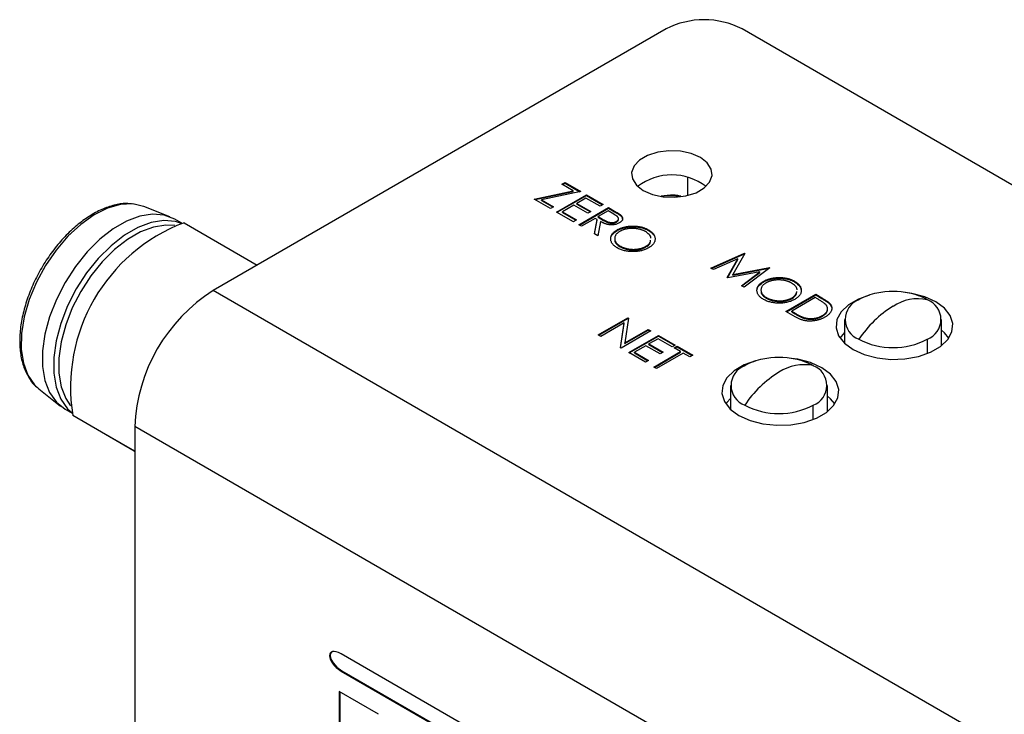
# Model space of a CAD drawing. Header units: millimetres. Extents: x 72 to 413, y 44 to 265.
# Tile 35 of 43: x 326 to 356, y 243 to 265. Entities that reach past the tile are written whole.
import ezdxf

# ---------------------------------------------------------------- set-up
doc = ezdxf.new("R2010")
doc.units = ezdxf.units.MM

msp = doc.modelspace()

# ---------------------------------------------------------------- linework, layer by layer
at = {"color": 7, "linetype": 'Continuous', "lineweight": 25}
for p, q in [((345.85, 264.443), (331.599, 256.216)), ((399.732, 234.717), (348.239, 264.443)), ((346.524, 259.779), (346.524, 259.206)), ((341.698, 259.095), (342.93, 259.353)), ((341.725, 259.08), (342.93, 259.332)), ((343.162, 259.33), (341.93, 259.072)), ((342.574, 259.559), (342.67, 259.614)), ((342.93, 259.353), (342.574, 259.559)), ((342.592, 259.548), (342.67, 259.593)), ((342.67, 259.614), (343.162, 259.33)), ((342.67, 259.593), (342.67, 259.614)), ((342.67, 259.593), (343.135, 259.325)), ((342.93, 259.332), (342.93, 259.353)), ((342.214, 258.797), (341.698, 259.095)), ((341.93, 259.072), (342.31, 258.853)), ((341.93, 259.051), (341.93, 259.072)), ((341.93, 259.051), (342.292, 258.842)), ((342.406, 258.686), (343.341, 259.226)), ((342.424, 258.676), (343.341, 259.206)), ((343.329, 259.123), (343.042, 258.956)), ((343.773, 258.866), (343.329, 259.123)), ((343.341, 259.226), (343.869, 258.922)), ((343.341, 259.206), (343.341, 259.226)), ((343.341, 259.206), (343.851, 258.911)), ((345.884, 259.205), (345.697, 259.186)), ((330.234, 258.535), (329.416, 258.859)), ((342.31, 258.853), (342.214, 258.797)), ((342.946, 258.901), (342.586, 258.693)), ((343.389, 258.645), (342.946, 258.901)), ((343.042, 258.956), (343.485, 258.7)), ((343.042, 258.936), (343.042, 258.956)), ((343.042, 258.936), (343.467, 258.69)), ((343.102, 258.285), (344.037, 258.825)), ((343.12, 258.274), (344.037, 258.804)), ((344.025, 258.721), (343.713, 258.541)), ((343.869, 258.922), (343.773, 258.866)), ((344.2, 258.62), (344.025, 258.721)), ((344.037, 258.825), (344.224, 258.717)), ((344.037, 258.804), (344.037, 258.825)), ((344.037, 258.804), (344.224, 258.696)), ((344.224, 258.696), (344.224, 258.717)), ((330.612, 258.331), (330.387, 258.461)), ((342.934, 258.382), (342.406, 258.686)), ((342.586, 258.693), (343.03, 258.437)), ((342.586, 258.673), (342.586, 258.693)), ((342.586, 258.673), (343.012, 258.427)), ((343.03, 258.437), (342.934, 258.382)), ((343.617, 258.486), (343.185, 258.236)), ((343.485, 258.7), (343.389, 258.645)), ((343.597, 257.999), (343.685, 258.446)), ((343.601, 257.996), (343.685, 258.426)), ((343.685, 258.446), (343.617, 258.486)), ((343.685, 258.426), (343.685, 258.446)), ((343.713, 258.541), (343.883, 258.441)), ((343.713, 258.52), (343.713, 258.541)), ((343.713, 258.52), (343.883, 258.421)), ((343.883, 258.421), (343.883, 258.441)), ((344.423, 258.566), (344.423, 258.587)), ((330.681, 258.349), (332.987, 257.018)), ((343.185, 258.236), (343.102, 258.285)), ((343.789, 258.386), (343.701, 257.939)), ((344.291, 258.369), (344.291, 258.39)), ((344.309, 258.102), (344.309, 258.123)), ((345.29, 258.108), (345.29, 258.129)), ((343.701, 257.939), (343.597, 257.999)), ((344.407, 257.594), (344.407, 257.614)), ((345.213, 257.586), (345.213, 257.607)), ((347.259, 256.922), (348.318, 257.39)), ((347.28, 256.91), (348.318, 257.37)), ((348.108, 257.211), (347.344, 256.873)), ((347.772, 256.625), (348.108, 257.211)), ((347.781, 256.62), (348.108, 257.19)), ((348.33, 257.383), (347.949, 256.717)), ((348.108, 257.19), (348.108, 257.211)), ((348.318, 257.39), (348.33, 257.383)), ((348.318, 257.37), (348.318, 257.39)), ((348.318, 257.37), (348.321, 257.368)), ((347.344, 256.873), (347.259, 256.922)), ((347.949, 256.717), (349.101, 256.938)), ((347.949, 256.697), (349.093, 256.916)), ((349.113, 256.931), (348.303, 256.319)), ((349.101, 256.938), (349.113, 256.931)), ((349.101, 256.922), (349.101, 256.938)), ((347.791, 256.614), (347.772, 256.625)), ((348.801, 256.808), (347.791, 256.614)), ((347.949, 256.697), (347.949, 256.717)), ((348.219, 256.368), (348.801, 256.808)), ((348.234, 256.359), (348.801, 256.787)), ((348.801, 256.787), (348.801, 256.808)), ((348.303, 256.319), (348.219, 256.368)), ((348.91, 256.483), (348.91, 256.504)), ((349.892, 256.489), (349.892, 256.51)), ((385.48, 225.111), (331.599, 256.216)), ((349.008, 255.974), (349.008, 255.995)), ((349.622, 255.558), (350.557, 256.098)), ((349.64, 255.547), (350.557, 256.077)), ((350.545, 255.994), (349.802, 255.565)), ((349.814, 255.966), (349.814, 255.987)), ((350.611, 255.956), (350.545, 255.994)), ((350.557, 256.098), (350.746, 255.989)), ((350.557, 256.077), (350.557, 256.098)), ((350.557, 256.077), (350.746, 255.968)), ((350.746, 255.968), (350.746, 255.989)), ((351.009, 255.777), (351.009, 255.798)), ((343.715, 254.82), (344.65, 255.36)), ((343.733, 254.81), (344.65, 255.339)), ((344.668, 255.35), (344.55, 254.568)), ((344.65, 255.36), (344.668, 255.35)), ((344.65, 255.339), (344.65, 255.36)), ((344.65, 255.339), (344.665, 255.331)), ((349.912, 255.39), (349.622, 255.558)), ((349.802, 255.565), (349.909, 255.503)), ((349.802, 255.544), (349.802, 255.565)), ((349.802, 255.544), (349.909, 255.482)), ((349.909, 255.482), (349.909, 255.503)), ((350.2, 255.341), (350.2, 255.362)), ((350.761, 255.406), (350.761, 255.426)), ((351.468, 255.305), (351.468, 254.552)), ((354.516, 254.481), (354.516, 255.305)), ((344.534, 255.196), (343.799, 254.772)), ((344.416, 254.416), (344.534, 255.196)), ((344.418, 254.414), (344.534, 255.175)), ((344.534, 255.175), (344.534, 255.196)), ((344.55, 254.568), (345.286, 254.993)), ((345.286, 254.993), (345.37, 254.945)), ((345.286, 254.973), (345.286, 254.993)), ((343.799, 254.772), (343.715, 254.82)), ((345.37, 254.945), (344.435, 254.405)), ((344.55, 254.547), (345.286, 254.973)), ((344.674, 254.266), (345.61, 254.806)), ((344.692, 254.256), (345.61, 254.786)), ((345.286, 254.973), (345.352, 254.934)), ((345.598, 254.702), (345.31, 254.536)), ((346.042, 254.446), (345.598, 254.702)), ((345.61, 254.806), (346.138, 254.502)), ((345.61, 254.786), (345.61, 254.806)), ((345.61, 254.786), (346.12, 254.491)), ((354.07, 254.233), (354.07, 254.683)), ((344.435, 254.405), (344.416, 254.416)), ((344.55, 254.547), (344.55, 254.568)), ((345.214, 254.481), (344.854, 254.273)), ((345.658, 254.225), (345.214, 254.481)), ((345.31, 254.536), (345.754, 254.28)), ((345.31, 254.516), (345.31, 254.536)), ((345.31, 254.516), (345.736, 254.27)), ((346.138, 254.502), (346.042, 254.446)), ((346.102, 254.412), (346.198, 254.467)), ((346.306, 254.294), (346.102, 254.412)), ((346.12, 254.401), (346.198, 254.446)), ((346.198, 254.467), (346.689, 254.183)), ((346.198, 254.446), (346.198, 254.467)), ((346.198, 254.446), (346.671, 254.173)), ((345.202, 253.962), (344.674, 254.266)), ((344.854, 254.273), (345.298, 254.017)), ((344.854, 254.252), (344.854, 254.273)), ((344.854, 254.252), (345.28, 254.007)), ((345.466, 253.809), (346.306, 254.294)), ((345.484, 253.799), (346.306, 254.273)), ((346.389, 254.246), (345.55, 253.761)), ((345.754, 254.28), (345.658, 254.225)), ((346.306, 254.273), (346.306, 254.294)), ((346.593, 254.128), (346.389, 254.246)), ((346.689, 254.183), (346.593, 254.128)), ((345.298, 254.017), (345.202, 253.962)), ((345.55, 253.761), (345.466, 253.809)), ((326.107, 253.127), (326.797, 252.581)), ((347.876, 253.231), (347.876, 252.479)), ((350.924, 252.407), (350.924, 253.231)), ((350.478, 252.159), (350.478, 252.609)), ((326.937, 252.485), (327.162, 252.355)), ((329.129, 251.162), (327.181, 252.287)), ((329.117, 251.169), (327.181, 252.287)), ((383.011, 220.833), (329.129, 251.938)), ((329.129, 251.938), (329.129, 209.266)), ((329.117, 251.169), (329.129, 251.162)), ((375.746, 221.626), (335.63, 244.785)), ((335.648, 244.259), (335.63, 244.248)), ((335.63, 244.248), (375.746, 221.09)), ((335.648, 244.259), (375.764, 221.1)), ((335.565, 243.601), (335.566, 240.523)), ((336.8, 242.888), (335.565, 243.601)), ((335.583, 243.59), (335.584, 240.534))]:
    msp.add_line(p, q, dxfattribs=at)
at = {"color": 7, "linetype": 'Continuous', "lineweight": 25, "flags": 128}
for points in [[(345.132, 259.363), (345.421, 259.238), (345.76, 259.165), (346.121, 259.15), (346.474, 259.194), (346.791, 259.294), (347.047, 259.442), (347.22, 259.625), (347.297, 259.829), (347.271, 260.037), (347.145, 260.232), (346.928, 260.4), (346.639, 260.525), (346.3, 260.598), (345.939, 260.612), (345.586, 260.568), (345.269, 260.468), (345.013, 260.32), (344.84, 260.137), (344.763, 259.933), (344.789, 259.725), (344.915, 259.53), (345.132, 259.363)], [(329.114, 258.934), (329.061, 258.939), (328.678, 258.919), (328.27, 258.802), (327.85, 258.592), (327.431, 258.296), (327.028, 257.924), (326.653, 257.486), (326.318, 256.999), (326.034, 256.476), (325.81, 255.935), (325.653, 255.393), (325.569, 254.868), (325.559, 254.376), (325.625, 253.934), (325.764, 253.556), (325.972, 253.253), (326.107, 253.127)], [(329.416, 258.859), (329.407, 258.862), (329.114, 258.934)], [(330.387, 258.461), (330.061, 258.589), (329.693, 258.621), (329.293, 258.559), (328.874, 258.402), (328.449, 258.157), (328.03, 257.83), (327.631, 257.431), (327.262, 256.973), (326.937, 256.469), (326.663, 255.935), (326.451, 255.387), (326.305, 254.842), (326.231, 254.316), (326.231, 253.825), (326.305, 253.384), (326.451, 253.006), (326.663, 252.704), (326.937, 252.485)], [(330.597, 258.327), (330.414, 258.384), (330.046, 258.417), (329.647, 258.355), (329.228, 258.198), (328.803, 257.953), (328.384, 257.626), (327.984, 257.227), (327.616, 256.769), (327.29, 256.265), (327.017, 255.731), (326.804, 255.183), (326.659, 254.638), (326.585, 254.112), (326.585, 253.621), (326.659, 253.18), (326.804, 252.802), (327.017, 252.5), (327.158, 252.37)], [(330.388, 258.258), (330.105, 258.275), (329.717, 258.214), (329.31, 258.062), (328.897, 257.824), (328.491, 257.506), (328.103, 257.119), (327.745, 256.674), (327.429, 256.185), (327.163, 255.667), (326.957, 255.135), (326.816, 254.605), (326.744, 254.094), (326.744, 253.617), (326.816, 253.189), (326.957, 252.823), (327.113, 252.586)], [(352.25, 256.073), (351.899, 255.948), (351.585, 255.767), (351.355, 255.548), (351.223, 255.303), (351.196, 255.047), (351.276, 254.795), (351.459, 254.562), (351.732, 254.36)], [(351.732, 254.36), (352.082, 254.202), (352.487, 254.097), (352.923, 254.051), (353.366, 254.066), (353.79, 254.142), (354.17, 254.275), (354.484, 254.456), (354.714, 254.675), (354.846, 254.92), (354.873, 255.176), (354.793, 255.428), (354.61, 255.662), (354.337, 255.863), (353.987, 256.021), (353.582, 256.127), (353.386, 256.155)], [(351.468, 254.893), (351.355, 254.77), (351.321, 254.723)], [(354.748, 254.723), (354.61, 254.884), (354.516, 254.965)], [(348.14, 252.286), (348.49, 252.128), (348.895, 252.023), (349.331, 251.977), (349.774, 251.992), (350.198, 252.069), (350.578, 252.201), (350.892, 252.382), (351.122, 252.602), (351.254, 252.846), (351.281, 253.102), (351.201, 253.354), (351.018, 253.588), (350.745, 253.79), (350.395, 253.948), (349.99, 254.053), (349.794, 254.081)], [(348.658, 254), (348.307, 253.875), (347.993, 253.694), (347.763, 253.474), (347.631, 253.23), (347.604, 252.974), (347.684, 252.722), (347.866, 252.488), (348.14, 252.286)], [(347.876, 252.819), (347.763, 252.697), (347.729, 252.649)], [(351.156, 252.649), (351.018, 252.81), (350.924, 252.891)], [(335.365, 244.868), (335.32, 244.846), (335.289, 244.801), (335.279, 244.74), (335.289, 244.668), (335.32, 244.587), (335.371, 244.503), (335.486, 244.375), (335.648, 244.259), (335.648, 244.259)]]:
    msp.add_lwpolyline(points, dxfattribs=at)
at = {"color": 7, "linetype": 'Continuous', "lineweight": 25}
for centre, radius, start, end in [((347.045, 262.138), 2.596, 62.6097, 117.3903), ((346.03, 258.06), 1.792, 53.0627, 126.9373), ((345.996, 257.676), 1.52, 78.3485, 100.5971), ((332.651, 253.17), 5.541, 110.8306, 189.1694), ((334.468, 251.708), 5.344, 122.4763, 177.5237), ((352.151, 255.305), 0.665, 110.7834, 249.2166), ((352.861, 254.213), 1.958, 101.1184, 118.9073), ((352.992, 253.646), 2.54, 78.4478, 101.5522), ((353.778, 254.542), 1.415, 78.0799, 123.6977), ((353.123, 254.213), 1.958, 61.0927, 78.8816), ((353.834, 255.305), 0.665, 290.7834, 69.2166), ((354.812, 252.75), 3.483, 121.5004, 146.2929), ((352.992, 256.763), 2.342, 242.6097, 297.3903), ((349.269, 252.139), 1.958, 101.1184, 118.9073), ((349.4, 251.572), 2.54, 78.4478, 101.5522), ((349.531, 252.139), 1.958, 61.0927, 78.8816), ((348.559, 253.231), 0.665, 110.7834, 249.2166), ((350.186, 252.469), 1.415, 78.0799, 123.6977), ((350.242, 253.231), 0.665, 290.7834, 69.2166), ((351.22, 250.676), 3.483, 121.5004, 146.2929), ((349.4, 254.689), 2.342, 242.6097, 297.3903)]:
    msp.add_arc(centre, radius, start, end, dxfattribs=at)
for points, knots in [([(346.312, 259.181), (346.303, 259.184), (346.204, 259.213), (346.051, 259.224), (345.918, 259.208), (345.884, 259.205)], [0, 0, 0, 0, 0.068319, 0.762247, 1, 1, 1, 1]), ([(329.079, 258.933), (329.006, 258.942), (328.815, 258.966), (328.482, 258.91), (328.092, 258.777), (327.694, 258.561), (327.301, 258.272), (326.926, 257.918), (326.577, 257.508), (326.266, 257.056), (325.998, 256.573), (325.783, 256.071), (325.625, 255.565), (325.529, 255.067), (325.5, 254.589), (325.54, 254.146), (325.641, 253.756), (325.763, 253.547), (325.821, 253.448)], [0, 0, 0, 0, 0.038918, 0.101089, 0.164594, 0.228988, 0.293704, 0.358367, 0.422923, 0.487399, 0.551847, 0.616329, 0.680893, 0.745608, 0.810534, 0.875691, 0.94093, 1, 1, 1, 1]), ([(344.224, 258.717), (344.237, 258.71), (344.261, 258.696), (344.294, 258.676), (344.324, 258.657), (344.351, 258.64), (344.374, 258.624), (344.394, 258.611), (344.41, 258.599), (344.419, 258.591), (344.423, 258.587)], [0, 0, 0, 0, 0.176258, 0.338434, 0.484822, 0.617158, 0.734698, 0.837385, 0.926372, 1, 1, 1, 1]), ([(343.883, 258.441), (343.891, 258.437), (343.907, 258.428), (343.93, 258.415), (343.952, 258.404), (343.973, 258.394), (343.993, 258.385), (344.012, 258.378), (344.03, 258.371), (344.052, 258.365), (344.08, 258.359), (344.113, 258.354), (344.146, 258.353), (344.178, 258.355), (344.21, 258.36), (344.239, 258.367), (344.267, 258.377), (344.283, 258.386), (344.291, 258.39)], [0, 0, 0, 0, 0.071668, 0.138913, 0.201185, 0.259124, 0.312255, 0.360682, 0.405086, 0.445102, 0.518778, 0.589462, 0.658462, 0.727283, 0.796322, 0.863175, 0.930949, 1, 1, 1, 1]), ([(343.883, 258.421), (343.891, 258.416), (343.907, 258.407), (343.93, 258.395), (343.952, 258.383), (343.973, 258.373), (343.993, 258.365), (344.012, 258.357), (344.03, 258.351), (344.052, 258.344), (344.08, 258.338), (344.113, 258.334), (344.146, 258.333), (344.178, 258.335), (344.21, 258.339), (344.239, 258.347), (344.267, 258.356), (344.283, 258.365), (344.291, 258.369)], [0, 0, 0, 0, 0.071668, 0.138913, 0.201185, 0.259124, 0.312255, 0.360682, 0.405086, 0.445102, 0.518778, 0.589462, 0.658462, 0.727283, 0.796322, 0.863175, 0.930949, 1, 1, 1, 1]), ([(344.291, 258.39), (344.298, 258.394), (344.312, 258.403), (344.329, 258.419), (344.341, 258.436), (344.348, 258.454), (344.351, 258.472), (344.349, 258.491), (344.343, 258.509), (344.333, 258.524), (344.322, 258.535), (344.311, 258.545), (344.299, 258.556), (344.283, 258.567), (344.266, 258.579), (344.246, 258.592), (344.224, 258.606), (344.209, 258.615), (344.2, 258.62)], [0, 0, 0, 0, 0.068814, 0.136365, 0.204019, 0.273064, 0.342913, 0.410965, 0.479169, 0.549308, 0.587652, 0.630647, 0.678879, 0.731934, 0.791111, 0.855283, 0.925086, 1, 1, 1, 1]), ([(344.224, 258.696), (344.237, 258.689), (344.261, 258.675), (344.294, 258.655), (344.324, 258.636), (344.351, 258.619), (344.374, 258.604), (344.394, 258.59), (344.41, 258.578), (344.419, 258.57), (344.423, 258.566)], [0, 0, 0, 0, 0.176258, 0.338434, 0.484822, 0.617158, 0.734698, 0.837385, 0.926372, 1, 1, 1, 1]), ([(344.291, 258.369), (344.303, 258.378), (344.329, 258.395), (344.347, 258.427), (344.353, 258.457), (344.346, 258.475), (344.342, 258.482)], [0, 0, 0, 0, 0.2719006, 0.543806, 0.8157715, 1, 1, 1, 1]), ([(344.423, 258.587), (344.429, 258.582), (344.439, 258.572), (344.451, 258.557), (344.462, 258.542), (344.47, 258.526), (344.475, 258.51), (344.478, 258.494), (344.479, 258.477), (344.477, 258.461), (344.474, 258.444), (344.467, 258.428), (344.458, 258.413), (344.446, 258.397), (344.432, 258.383), (344.416, 258.368), (344.396, 258.354), (344.382, 258.346), (344.374, 258.341)], [0, 0, 0, 0, 0.064217, 0.127064, 0.188745, 0.249132, 0.309453, 0.369827, 0.43065, 0.492352, 0.554072, 0.61569, 0.676798, 0.738439, 0.801317, 0.865185, 0.931641, 1, 1, 1, 1]), ([(344.423, 258.566), (344.444, 258.544), (344.483, 258.501), (344.476, 258.453), (344.473, 258.43)], [0, 0, 0, 0, 0.527116, 1, 1, 1, 1]), ([(344.374, 258.341), (344.362, 258.334), (344.337, 258.321), (344.294, 258.304), (344.249, 258.292), (344.203, 258.284), (344.155, 258.28), (344.106, 258.28), (344.057, 258.285), (344.016, 258.292), (343.983, 258.301), (343.958, 258.309), (343.931, 258.318), (343.904, 258.329), (343.876, 258.341), (343.848, 258.355), (343.818, 258.37), (343.799, 258.381), (343.789, 258.386)], [0, 0, 0, 0, 0.0787802, 0.1537206, 0.2267135, 0.2991912, 0.37119, 0.4430064, 0.5166892, 0.5932172, 0.6338729, 0.6769891, 0.7228995, 0.7719586, 0.8242113, 0.8793787, 0.9379481, 1, 1, 1, 1]), ([(344.11, 257.852), (344.109, 257.854), (344.098, 257.901), (344.16, 257.996), (344.259, 258.067), (344.309, 258.102)], [0, 0, 0, 0, 0.016393, 0.508106, 1, 1, 1, 1]), ([(344.314, 257.557), (344.298, 257.567), (344.265, 257.587), (344.223, 257.619), (344.187, 257.653), (344.158, 257.688), (344.135, 257.724), (344.118, 257.762), (344.109, 257.801), (344.105, 257.842), (344.108, 257.882), (344.118, 257.921), (344.134, 257.958), (344.156, 257.995), (344.184, 258.029), (344.22, 258.062), (344.261, 258.094), (344.293, 258.113), (344.309, 258.123)], [0, 0, 0, 0, 0.065819, 0.129747, 0.192072, 0.253459, 0.31457, 0.37628, 0.439026, 0.503267, 0.567493, 0.629705, 0.691, 0.751452, 0.812004, 0.87315, 0.935635, 1, 1, 1, 1]), ([(344.309, 258.123), (344.32, 258.13), (344.342, 258.142), (344.379, 258.159), (344.416, 258.175), (344.455, 258.189), (344.495, 258.202), (344.536, 258.213), (344.58, 258.222), (344.624, 258.23), (344.669, 258.237), (344.714, 258.241), (344.759, 258.244), (344.804, 258.245), (344.848, 258.245), (344.893, 258.242), (344.938, 258.238), (344.982, 258.232), (345.026, 258.225), (345.068, 258.215), (345.109, 258.205), (345.148, 258.193), (345.186, 258.179), (345.222, 258.164), (345.258, 258.147), (345.279, 258.135), (345.29, 258.129)], [0, 0, 0, 0, 0.043209, 0.085873, 0.12812, 0.170152, 0.211918, 0.253753, 0.296006, 0.338443, 0.381015, 0.42282, 0.464089, 0.505126, 0.545975, 0.586985, 0.628339, 0.670084, 0.711992, 0.753039, 0.794049, 0.834886, 0.875498, 0.916547, 0.958004, 1, 1, 1, 1]), ([(344.309, 258.102), (344.32, 258.109), (344.342, 258.121), (344.379, 258.138), (344.416, 258.154), (344.455, 258.168), (344.495, 258.181), (344.536, 258.192), (344.58, 258.202), (344.624, 258.21), (344.669, 258.216), (344.714, 258.22), (344.759, 258.224), (344.804, 258.224), (344.848, 258.224), (344.893, 258.221), (344.938, 258.217), (344.982, 258.211), (345.026, 258.204), (345.068, 258.195), (345.109, 258.184), (345.148, 258.172), (345.186, 258.158), (345.222, 258.143), (345.258, 258.127), (345.279, 258.114), (345.29, 258.108)], [0, 0, 0, 0, 0.043209, 0.085873, 0.12812, 0.170152, 0.211918, 0.253753, 0.296006, 0.338443, 0.381015, 0.42282, 0.464089, 0.505126, 0.545975, 0.586985, 0.628339, 0.670084, 0.711992, 0.753039, 0.794049, 0.834886, 0.875498, 0.916547, 0.958004, 1, 1, 1, 1]), ([(345.198, 258.071), (345.189, 258.076), (345.172, 258.086), (345.142, 258.1), (345.112, 258.113), (345.081, 258.124), (345.048, 258.134), (345.014, 258.143), (344.979, 258.151), (344.942, 258.158), (344.905, 258.163), (344.868, 258.167), (344.831, 258.169), (344.794, 258.171), (344.758, 258.17), (344.721, 258.169), (344.685, 258.165), (344.649, 258.161), (344.613, 258.155), (344.578, 258.148), (344.545, 258.139), (344.512, 258.129), (344.481, 258.117), (344.45, 258.104), (344.421, 258.091), (344.402, 258.08), (344.393, 258.075)], [0, 0, 0, 0, 0.0420233, 0.0836449, 0.1249838, 0.1662475, 0.2077016, 0.2496311, 0.2917418, 0.3347429, 0.3774602, 0.4195563, 0.4610442, 0.5020963, 0.5428907, 0.5838008, 0.6248636, 0.6662247, 0.7073992, 0.7485567, 0.7896546, 0.8307397, 0.8720701, 0.9139934, 0.9564981, 1, 1, 1, 1]), ([(345.29, 258.129), (345.307, 258.119), (345.34, 258.099), (345.384, 258.066), (345.42, 258.032), (345.451, 257.997), (345.474, 257.96), (345.491, 257.922), (345.501, 257.883), (345.504, 257.842), (345.501, 257.802), (345.492, 257.763), (345.476, 257.725), (345.453, 257.689), (345.424, 257.654), (345.388, 257.62), (345.346, 257.588), (345.313, 257.568), (345.297, 257.558)], [0, 0, 0, 0, 0.06657, 0.130749, 0.193413, 0.254989, 0.316114, 0.377262, 0.439401, 0.502971, 0.566525, 0.628231, 0.689091, 0.749345, 0.81017, 0.87161, 0.934869, 1, 1, 1, 1]), ([(345.29, 258.108), (345.307, 258.098), (345.34, 258.078), (345.384, 258.045), (345.42, 258.011), (345.445, 257.983), (345.457, 257.966), (345.46, 257.961)], [0, 0, 0, 0, 0.06657, 0.130749, 0.1934128, 0.2549894, 0.28, 0.28, 0.28, 0.28]), ([(344.393, 258.075), (344.38, 258.067), (344.354, 258.051), (344.321, 258.025), (344.292, 257.999), (344.27, 257.97), (344.252, 257.941), (344.24, 257.91), (344.234, 257.878), (344.233, 257.846), (344.237, 257.813), (344.246, 257.781), (344.26, 257.75), (344.279, 257.72), (344.303, 257.692), (344.333, 257.665), (344.367, 257.638), (344.393, 257.622), (344.407, 257.614)], [0, 0, 0, 0, 0.064504, 0.126899, 0.187747, 0.24815, 0.308586, 0.369583, 0.431827, 0.49618, 0.560668, 0.623504, 0.68526, 0.746537, 0.808327, 0.870486, 0.934317, 1, 1, 1, 1]), ([(344.239, 257.804), (344.239, 257.8), (344.231, 257.759), (344.285, 257.68), (344.366, 257.622), (344.407, 257.594)], [0, 0, 0, 0, 0.04865, 0.524195, 1, 1, 1, 1]), ([(345.368, 257.859), (345.368, 257.863), (345.376, 257.904), (345.319, 257.983), (345.239, 258.042), (345.198, 258.071)], [0, 0, 0, 0, 0.0508535, 0.5256003, 1, 1, 1, 1]), ([(345.213, 257.607), (345.269, 257.645), (345.355, 257.702), (345.357, 257.776), (345.358, 257.801)], [0, 0, 0, 0, 0.662725, 1, 1, 1, 1]), ([(345.213, 257.586), (345.269, 257.624), (345.355, 257.681), (345.357, 257.755), (345.358, 257.78)], [0, 0, 0, 0, 0.662725, 1, 1, 1, 1]), ([(345.297, 257.558), (345.279, 257.549), (345.245, 257.53), (345.19, 257.506), (345.132, 257.485), (345.071, 257.468), (345.008, 257.455), (344.943, 257.446), (344.875, 257.44), (344.805, 257.438), (344.736, 257.44), (344.668, 257.446), (344.602, 257.455), (344.539, 257.468), (344.479, 257.484), (344.421, 257.505), (344.365, 257.529), (344.332, 257.548), (344.314, 257.557)], [0, 0, 0, 0, 0.065227, 0.128569, 0.19032, 0.251378, 0.312388, 0.373789, 0.436431, 0.500567, 0.564687, 0.627136, 0.688455, 0.749246, 0.810155, 0.871671, 0.934773, 1, 1, 1, 1]), ([(344.407, 257.614), (344.416, 257.609), (344.435, 257.599), (344.465, 257.584), (344.496, 257.571), (344.528, 257.559), (344.561, 257.549), (344.595, 257.539), (344.63, 257.531), (344.666, 257.524), (344.703, 257.519), (344.74, 257.515), (344.777, 257.512), (344.813, 257.511), (344.85, 257.511), (344.886, 257.513), (344.922, 257.516), (344.958, 257.521), (344.994, 257.527), (345.028, 257.534), (345.062, 257.543), (345.094, 257.553), (345.125, 257.565), (345.156, 257.577), (345.185, 257.591), (345.204, 257.601), (345.213, 257.607)], [0, 0, 0, 0, 0.043633, 0.086538, 0.129177, 0.171436, 0.213416, 0.255266, 0.297369, 0.339941, 0.382347, 0.423953, 0.464871, 0.505572, 0.546003, 0.586568, 0.627065, 0.668271, 0.709549, 0.750428, 0.791096, 0.832027, 0.873136, 0.914611, 0.956956, 1, 1, 1, 1]), ([(344.407, 257.594), (344.416, 257.588), (344.435, 257.578), (344.465, 257.564), (344.496, 257.551), (344.528, 257.539), (344.561, 257.528), (344.595, 257.519), (344.63, 257.511), (344.666, 257.504), (344.703, 257.498), (344.74, 257.494), (344.777, 257.492), (344.813, 257.49), (344.85, 257.491), (344.886, 257.492), (344.922, 257.496), (344.958, 257.5), (344.994, 257.506), (345.028, 257.514), (345.062, 257.522), (345.094, 257.532), (345.125, 257.544), (345.156, 257.557), (345.185, 257.57), (345.204, 257.581), (345.213, 257.586)], [0, 0, 0, 0, 0.043633, 0.086538, 0.129177, 0.171436, 0.213416, 0.255266, 0.297369, 0.339941, 0.382347, 0.423953, 0.464871, 0.505572, 0.546003, 0.586568, 0.627065, 0.668271, 0.709549, 0.750428, 0.791096, 0.832027, 0.873136, 0.914611, 0.956956, 1, 1, 1, 1]), ([(348.91, 256.504), (348.921, 256.51), (348.944, 256.523), (348.98, 256.54), (349.017, 256.555), (349.056, 256.57), (349.096, 256.582), (349.138, 256.593), (349.181, 256.603), (349.225, 256.611), (349.27, 256.617), (349.315, 256.622), (349.36, 256.625), (349.405, 256.626), (349.45, 256.625), (349.494, 256.623), (349.539, 256.619), (349.583, 256.613), (349.627, 256.605), (349.669, 256.596), (349.71, 256.585), (349.749, 256.573), (349.787, 256.56), (349.824, 256.544), (349.859, 256.528), (349.881, 256.516), (349.892, 256.51)], [0, 0, 0, 0, 0.043209, 0.085873, 0.12812, 0.170152, 0.211918, 0.253753, 0.296006, 0.338443, 0.381015, 0.42282, 0.464089, 0.505126, 0.545975, 0.586985, 0.628339, 0.670084, 0.711992, 0.753039, 0.794049, 0.834886, 0.875498, 0.916547, 0.958004, 1, 1, 1, 1]), ([(348.91, 256.483), (348.921, 256.489), (348.944, 256.502), (348.98, 256.519), (349.017, 256.535), (349.056, 256.549), (349.096, 256.561), (349.138, 256.573), (349.181, 256.582), (349.225, 256.59), (349.27, 256.597), (349.315, 256.601), (349.36, 256.604), (349.405, 256.605), (349.45, 256.604), (349.494, 256.602), (349.539, 256.598), (349.583, 256.592), (349.627, 256.584), (349.669, 256.575), (349.71, 256.565), (349.749, 256.553), (349.787, 256.539), (349.824, 256.524), (349.859, 256.507), (349.881, 256.495), (349.892, 256.489)], [0, 0, 0, 0, 0.043209, 0.085873, 0.12812, 0.170152, 0.211918, 0.253753, 0.296006, 0.338443, 0.381015, 0.42282, 0.464089, 0.505126, 0.545975, 0.586985, 0.628339, 0.670084, 0.711992, 0.753039, 0.794049, 0.834886, 0.875498, 0.916547, 0.958004, 1, 1, 1, 1]), ([(349.8, 256.452), (349.791, 256.457), (349.773, 256.467), (349.744, 256.48), (349.714, 256.493), (349.682, 256.505), (349.65, 256.515), (349.616, 256.524), (349.58, 256.531), (349.544, 256.538), (349.507, 256.544), (349.469, 256.547), (349.432, 256.55), (349.396, 256.551), (349.359, 256.551), (349.322, 256.549), (349.286, 256.546), (349.25, 256.541), (349.214, 256.535), (349.18, 256.528), (349.146, 256.519), (349.114, 256.509), (349.082, 256.498), (349.052, 256.485), (349.022, 256.471), (349.004, 256.461), (348.994, 256.456)], [0, 0, 0, 0, 0.042023, 0.083645, 0.124984, 0.166247, 0.207702, 0.249631, 0.291742, 0.334743, 0.37746, 0.419556, 0.461044, 0.502096, 0.542891, 0.583801, 0.624864, 0.666225, 0.707399, 0.748557, 0.789655, 0.83074, 0.87207, 0.913993, 0.956498, 1, 1, 1, 1]), ([(348.711, 256.233), (348.711, 256.234), (348.7, 256.281), (348.761, 256.376), (348.861, 256.447), (348.91, 256.483)], [0, 0, 0, 0, 0.0163933, 0.5081061, 1, 1, 1, 1]), ([(348.916, 255.938), (348.899, 255.948), (348.867, 255.967), (348.824, 256), (348.788, 256.033), (348.759, 256.068), (348.736, 256.105), (348.72, 256.143), (348.71, 256.182), (348.707, 256.222), (348.71, 256.262), (348.719, 256.301), (348.735, 256.339), (348.757, 256.375), (348.786, 256.41), (348.821, 256.443), (348.862, 256.475), (348.894, 256.494), (348.91, 256.504)], [0, 0, 0, 0, 0.065819, 0.129747, 0.192072, 0.253459, 0.31457, 0.37628, 0.439026, 0.503267, 0.567493, 0.629705, 0.691, 0.751452, 0.812004, 0.87315, 0.935635, 1, 1, 1, 1]), ([(348.994, 256.456), (348.981, 256.448), (348.955, 256.432), (348.922, 256.406), (348.894, 256.379), (348.871, 256.351), (348.854, 256.321), (348.842, 256.291), (348.835, 256.259), (348.834, 256.226), (348.838, 256.193), (348.847, 256.161), (348.861, 256.131), (348.88, 256.101), (348.904, 256.072), (348.934, 256.045), (348.968, 256.019), (348.995, 256.003), (349.008, 255.995)], [0, 0, 0, 0, 0.064504, 0.1268993, 0.1877465, 0.2481497, 0.3085861, 0.369583, 0.431827, 0.4961797, 0.5606679, 0.6235045, 0.6852604, 0.7465368, 0.8083274, 0.8704862, 0.9343169, 1, 1, 1, 1]), ([(349.969, 256.239), (349.97, 256.243), (349.978, 256.285), (349.92, 256.364), (349.84, 256.422), (349.8, 256.452)], [0, 0, 0, 0, 0.0508535, 0.5256003, 1, 1, 1, 1]), ([(349.892, 256.51), (349.908, 256.499), (349.942, 256.479), (349.985, 256.447), (350.021, 256.412), (350.052, 256.377), (350.075, 256.34), (350.092, 256.302), (350.102, 256.263), (350.105, 256.223), (350.102, 256.183), (350.093, 256.143), (350.077, 256.106), (350.054, 256.069), (350.025, 256.034), (349.989, 256.001), (349.947, 255.968), (349.915, 255.949), (349.898, 255.939)], [0, 0, 0, 0, 0.06657, 0.130749, 0.193413, 0.254989, 0.316114, 0.377262, 0.439401, 0.502971, 0.566525, 0.628231, 0.689091, 0.749345, 0.81017, 0.87161, 0.934869, 1, 1, 1, 1]), ([(349.892, 256.489), (349.959, 256.442), (350.092, 256.35), (350.098, 256.23), (350.101, 256.171)], [0, 0, 0, 0, 0.508383, 1, 1, 1, 1]), ([(348.841, 256.184), (348.84, 256.18), (348.832, 256.139), (348.886, 256.061), (348.967, 256.003), (349.008, 255.974)], [0, 0, 0, 0, 0.04865, 0.524195, 1, 1, 1, 1]), ([(349.898, 255.939), (349.881, 255.929), (349.847, 255.91), (349.791, 255.886), (349.733, 255.866), (349.673, 255.849), (349.61, 255.836), (349.544, 255.826), (349.476, 255.821), (349.406, 255.819), (349.337, 255.821), (349.269, 255.826), (349.203, 255.835), (349.14, 255.848), (349.08, 255.865), (349.022, 255.885), (348.967, 255.909), (348.933, 255.928), (348.916, 255.938)], [0, 0, 0, 0, 0.065227, 0.128569, 0.19032, 0.251378, 0.312388, 0.373789, 0.436431, 0.500567, 0.564687, 0.627136, 0.688455, 0.749246, 0.810155, 0.871671, 0.934773, 1, 1, 1, 1]), ([(349.008, 255.995), (349.018, 255.99), (349.036, 255.979), (349.066, 255.965), (349.097, 255.952), (349.129, 255.94), (349.162, 255.929), (349.196, 255.92), (349.231, 255.912), (349.268, 255.905), (349.304, 255.9), (349.341, 255.895), (349.378, 255.893), (349.414, 255.892), (349.451, 255.892), (349.487, 255.894), (349.523, 255.897), (349.559, 255.902), (349.595, 255.908), (349.63, 255.915), (349.663, 255.924), (349.695, 255.934), (349.727, 255.945), (349.757, 255.958), (349.787, 255.972), (349.805, 255.982), (349.814, 255.987)], [0, 0, 0, 0, 0.043633, 0.086538, 0.129177, 0.171436, 0.213416, 0.255266, 0.297369, 0.339941, 0.382347, 0.423953, 0.464871, 0.505572, 0.546003, 0.586568, 0.627065, 0.668271, 0.709549, 0.750428, 0.791096, 0.832027, 0.873136, 0.914611, 0.956956, 1, 1, 1, 1]), ([(349.008, 255.974), (349.018, 255.969), (349.036, 255.958), (349.066, 255.944), (349.097, 255.931), (349.129, 255.919), (349.162, 255.909), (349.196, 255.899), (349.231, 255.891), (349.268, 255.884), (349.304, 255.879), (349.341, 255.875), (349.378, 255.872), (349.414, 255.871), (349.451, 255.871), (349.487, 255.873), (349.523, 255.876), (349.559, 255.881), (349.595, 255.887), (349.63, 255.894), (349.663, 255.903), (349.695, 255.913), (349.727, 255.924), (349.757, 255.937), (349.787, 255.951), (349.805, 255.961), (349.814, 255.966)], [0, 0, 0, 0, 0.043633, 0.086538, 0.129177, 0.171436, 0.213416, 0.255266, 0.297369, 0.339941, 0.382347, 0.423953, 0.464871, 0.505572, 0.546003, 0.586568, 0.627065, 0.668271, 0.709549, 0.750428, 0.791096, 0.832027, 0.873136, 0.914611, 0.956956, 1, 1, 1, 1]), ([(349.814, 255.987), (349.871, 256.025), (349.956, 256.083), (349.959, 256.156), (349.959, 256.181)], [0, 0, 0, 0, 0.662725, 1, 1, 1, 1]), ([(349.814, 255.966), (349.871, 256.004), (349.956, 256.062), (349.959, 256.136), (349.959, 256.16)], [0, 0, 0, 0, 0.662725, 1, 1, 1, 1]), ([(350.872, 255.775), (350.867, 255.781), (350.854, 255.793), (350.832, 255.811), (350.806, 255.832), (350.776, 255.854), (350.741, 255.877), (350.701, 255.902), (350.658, 255.929), (350.627, 255.946), (350.611, 255.956)], [0, 0, 0, 0, 0.084319, 0.179285, 0.286583, 0.405111, 0.535593, 0.67819, 0.832976, 1, 1, 1, 1]), ([(350.746, 255.989), (350.762, 255.979), (350.794, 255.961), (350.838, 255.933), (350.878, 255.907), (350.913, 255.883), (350.944, 255.86), (350.97, 255.838), (350.992, 255.818), (351.004, 255.804), (351.009, 255.798)], [0, 0, 0, 0, 0.164289, 0.317406, 0.458844, 0.589367, 0.707831, 0.81577, 0.91288, 1, 1, 1, 1]), ([(350.746, 255.968), (350.762, 255.958), (350.794, 255.94), (350.838, 255.913), (350.878, 255.887), (350.913, 255.862), (350.944, 255.839), (350.97, 255.817), (350.992, 255.797), (351.004, 255.783), (351.009, 255.777)], [0, 0, 0, 0, 0.164289, 0.317406, 0.458844, 0.589367, 0.707831, 0.81577, 0.91288, 1, 1, 1, 1]), ([(350.761, 255.426), (350.772, 255.433), (350.793, 255.445), (350.822, 255.465), (350.847, 255.486), (350.869, 255.507), (350.888, 255.528), (350.903, 255.55), (350.916, 255.572), (350.924, 255.595), (350.93, 255.618), (350.932, 255.641), (350.931, 255.664), (350.926, 255.686), (350.918, 255.709), (350.906, 255.731), (350.891, 255.753), (350.879, 255.767), (350.872, 255.775)], [0, 0, 0, 0, 0.0701512, 0.1378126, 0.2032262, 0.2671741, 0.330024, 0.3917943, 0.4530844, 0.5143339, 0.575, 0.6348655, 0.6941163, 0.7534416, 0.8131258, 0.8740797, 0.936007, 1, 1, 1, 1]), ([(350.761, 255.406), (350.802, 255.433), (350.882, 255.486), (350.936, 255.576), (350.927, 255.632), (350.924, 255.651)], [0, 0, 0, 0, 0.391071, 0.781316, 1, 1, 1, 1]), ([(351.009, 255.798), (351.016, 255.789), (351.029, 255.772), (351.044, 255.746), (351.055, 255.719), (351.063, 255.692), (351.066, 255.665), (351.065, 255.638), (351.06, 255.61), (351.052, 255.583), (351.039, 255.555), (351.023, 255.528), (351.002, 255.502), (350.978, 255.476), (350.951, 255.45), (350.919, 255.425), (350.884, 255.401), (350.858, 255.386), (350.845, 255.378)], [0, 0, 0, 0, 0.061545, 0.121694, 0.181155, 0.239875, 0.298702, 0.357647, 0.417605, 0.478494, 0.540407, 0.602345, 0.665004, 0.728559, 0.793651, 0.860534, 0.929236, 1, 1, 1, 1]), ([(351.009, 255.777), (351.038, 255.736), (351.078, 255.68), (351.058, 255.622), (351.053, 255.606)], [0, 0, 0, 0, 0.729602, 1, 1, 1, 1]), ([(349.909, 255.503), (349.925, 255.494), (349.954, 255.477), (349.998, 255.453), (350.039, 255.431), (350.077, 255.412), (350.112, 255.396), (350.144, 255.382), (350.173, 255.371), (350.191, 255.365), (350.2, 255.362)], [0, 0, 0, 0, 0.171901, 0.330628, 0.475549, 0.606746, 0.725024, 0.829742, 0.921323, 1, 1, 1, 1]), ([(349.909, 255.482), (349.925, 255.473), (349.954, 255.456), (349.998, 255.432), (350.039, 255.41), (350.077, 255.392), (350.112, 255.375), (350.144, 255.361), (350.173, 255.35), (350.191, 255.344), (350.2, 255.341)], [0, 0, 0, 0, 0.171901, 0.330628, 0.475549, 0.606746, 0.725024, 0.829742, 0.921323, 1, 1, 1, 1]), ([(350.845, 255.378), (350.833, 255.371), (350.81, 255.358), (350.774, 255.341), (350.737, 255.324), (350.699, 255.31), (350.66, 255.297), (350.62, 255.286), (350.58, 255.277), (350.539, 255.269), (350.498, 255.263), (350.457, 255.258), (350.418, 255.256), (350.378, 255.254), (350.34, 255.255), (350.301, 255.257), (350.264, 255.261), (350.227, 255.266), (350.19, 255.274), (350.152, 255.284), (350.114, 255.296), (350.075, 255.31), (350.035, 255.327), (349.994, 255.346), (349.953, 255.367), (349.926, 255.382), (349.912, 255.39)], [0, 0, 0, 0, 0.046081, 0.090807, 0.134295, 0.177024, 0.218823, 0.260244, 0.30108, 0.341614, 0.381583, 0.42012, 0.458075, 0.494738, 0.531195, 0.566934, 0.602713, 0.638327, 0.674853, 0.713467, 0.754442, 0.797815, 0.843989, 0.893072, 0.944963, 1, 1, 1, 1]), ([(350.2, 255.362), (350.212, 255.359), (350.235, 255.352), (350.27, 255.345), (350.305, 255.339), (350.341, 255.335), (350.377, 255.333), (350.413, 255.332), (350.45, 255.334), (350.487, 255.337), (350.523, 255.342), (350.56, 255.349), (350.595, 255.357), (350.63, 255.367), (350.664, 255.379), (350.697, 255.393), (350.73, 255.409), (350.751, 255.42), (350.761, 255.426)], [0, 0, 0, 0, 0.062415, 0.123338, 0.183125, 0.241783, 0.300579, 0.35968, 0.418882, 0.479531, 0.540851, 0.602303, 0.664463, 0.727806, 0.792895, 0.859672, 0.928464, 1, 1, 1, 1]), ([(350.2, 255.341), (350.212, 255.338), (350.235, 255.332), (350.27, 255.324), (350.305, 255.318), (350.341, 255.314), (350.377, 255.312), (350.413, 255.312), (350.45, 255.313), (350.487, 255.316), (350.523, 255.321), (350.56, 255.328), (350.595, 255.336), (350.63, 255.346), (350.664, 255.359), (350.697, 255.373), (350.73, 255.388), (350.751, 255.4), (350.761, 255.406)], [0, 0, 0, 0, 0.062415, 0.123338, 0.183125, 0.241783, 0.300579, 0.35968, 0.418882, 0.479531, 0.540851, 0.602303, 0.664463, 0.727806, 0.792895, 0.859672, 0.928464, 1, 1, 1, 1]), ([(325.821, 253.448), (325.826, 253.438), (325.888, 253.316), (325.986, 253.231), (326.075, 253.153)], [0, 0, 0, 0, 0.082492, 1, 1, 1, 1])]:
    msp.add_open_spline(points, degree=3, knots=knots, dxfattribs=at)
msp.add_open_spline([(335.63, 244.785), (335.137, 245.069), (335.137, 244.533), (335.63, 244.248)], degree=3, dxfattribs=at)

doc.saveas('drawing.dxf')
